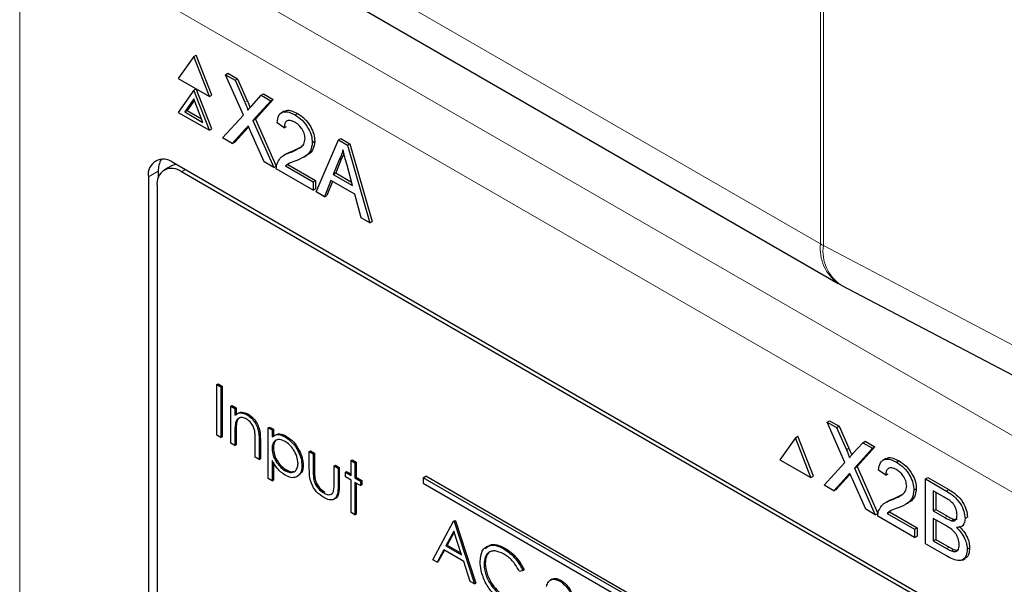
# Paper-space layout 'Blatt4' of a CAD drawing. Header units: millimetres. Extents: x 5 to 418, y 2 to 292.
# Tile 31 of 88: x 142.32 to 148.03, y 161.08 to 164.35. Entities that reach past the tile are written whole.
import ezdxf

# ---------------------------------------------------------------- set-up
doc = ezdxf.new("R2010")
doc.units = ezdxf.units.MM

psp = doc.layouts.new('Blatt4')

# ---------------------------------------------------------------- linework, layer by layer
at = {"color": 7, "linetype": 'Continuous', "lineweight": 18}
for p, q in [((146.9607, 163.0536), (146.9607, 194.3631)), ((146.9778, 194.3536), (146.9778, 163.0441)), ((138.2976, 168.0547), (146.9607, 163.0536)), ((142.4656, 165.1789), (151.38, 160.0327)), ((151.2386, 159.7878), (142.3241, 164.934)), ((142.3241, 164.934), (142.3241, 151.2702)), ((143.6279, 163.8733), (143.642, 163.8815)), ((143.6321, 163.7196), (143.6462, 163.7278)), ((143.1266, 163.4745), (143.0691, 163.4424)), ((143.261, 163.4716), (143.2812, 163.4833)), ((146.9778, 163.0441), (153.6946, 159.5114)), ((143.5703, 161.9631), (143.5774, 161.9672)), ((143.7106, 161.9142), (143.7177, 161.9182)), ((147.1111, 161.8617), (147.1252, 161.8699)), ((144.0239, 161.7388), (144.031, 161.7428)), ((147.1153, 161.708), (147.1295, 161.7162)), ((144.1675, 161.6509), (144.1746, 161.655)), ((147.6902, 161.6225), (147.7044, 161.6307)), ((147.6814, 161.4687), (147.6955, 161.4769)), ((147.6913, 161.2896), (147.7054, 161.2978))]:
    psp.add_line(p, q, dxfattribs=at)
at = {"color": 7, "linetype": 'Continuous', "lineweight": 25}
for p, q in [((138.4012, 167.8258), (147.0643, 162.8247)), ((143.3325, 164.1389), (143.2427, 164.0112)), ((143.3325, 164.1389), (143.3466, 164.1471)), ((143.4223, 163.9075), (143.3325, 164.1389)), ((143.4364, 163.9156), (143.3466, 164.1471)), ((143.5159, 164.0331), (143.53, 164.0412)), ((143.6194, 163.7998), (143.5159, 164.0331)), ((143.5159, 164.0331), (143.5711, 164.0012)), ((143.53, 164.0412), (143.5853, 164.0094)), ((143.2427, 164.0112), (143.4223, 163.9075)), ((143.5711, 164.0012), (143.5853, 164.0094)), ((143.5711, 164.0012), (143.6279, 163.8733)), ((143.5853, 164.0094), (143.642, 163.8815)), ((143.3325, 163.943), (143.2427, 163.8152)), ((143.3325, 163.943), (143.3466, 163.9511)), ((143.4223, 163.7115), (143.3325, 163.943)), ((143.4364, 163.7197), (143.3466, 163.9511)), ((143.4223, 163.9075), (143.4364, 163.9156)), ((143.666, 163.8512), (143.7225, 163.9138)), ((143.7225, 163.9138), (143.7367, 163.9219)), ((143.7225, 163.9138), (143.7786, 163.8814)), ((143.7367, 163.9219), (143.7927, 163.8896)), ((143.3325, 163.894), (143.2794, 163.8185)), ((143.3355, 163.8863), (143.2935, 163.8266)), ((143.3855, 163.7572), (143.3325, 163.894)), ((143.7786, 163.8814), (143.675, 163.7671)), ((143.7927, 163.8896), (143.6892, 163.7752)), ((143.7786, 163.8814), (143.7927, 163.8896)), ((143.2427, 163.8152), (143.4223, 163.7115)), ((143.2794, 163.8185), (143.2935, 163.8266)), ((143.2794, 163.8185), (143.3855, 163.7572)), ((143.2935, 163.8266), (143.3774, 163.7782)), ((143.4992, 163.6671), (143.6194, 163.7998)), ((143.8554, 163.8217), (143.8395, 163.8125)), ((143.9184, 163.8007), (143.9325, 163.8089)), ((143.675, 163.7671), (143.6892, 163.7752)), ((143.675, 163.7671), (143.7953, 163.4962)), ((143.6892, 163.7752), (143.8094, 163.5043)), ((143.8559, 163.7261), (143.8141, 163.7549)), ((143.4223, 163.7115), (143.4364, 163.7197)), ((143.6321, 163.7196), (143.5551, 163.6348)), ((143.6462, 163.7278), (143.5693, 163.643)), ((143.6496, 163.7316), (143.6462, 163.7278)), ((143.7399, 163.5281), (143.6608, 163.7065)), ((143.8559, 163.7261), (143.87, 163.7342)), ((143.5551, 163.6348), (143.4992, 163.6671)), ((143.5551, 163.6348), (143.5693, 163.643)), ((144.0185, 163.6392), (144.0326, 163.6474)), ((144.0407, 163.3545), (144.1698, 163.6555)), ((144.1698, 163.6555), (144.184, 163.6637)), ((144.1698, 163.6555), (144.2216, 163.6257)), ((144.184, 163.6637), (144.2357, 163.6338)), ((144.2216, 163.6257), (144.2357, 163.6338)), ((144.2216, 163.6257), (144.3507, 163.1755)), ((144.2357, 163.6338), (144.3649, 163.1837)), ((143.8689, 163.5754), (143.853, 163.5662)), ((143.8893, 163.5823), (143.9035, 163.5905)), ((143.9035, 163.5905), (143.9504, 163.6139)), ((150.3523, 159.4012), (143.2105, 163.5241)), ((143.7953, 163.4962), (143.7399, 163.5281)), ((143.8635, 163.5049), (143.8777, 163.5131)), ((143.8869, 163.5209), (143.8777, 163.5131)), ((143.8777, 163.5131), (144.0368, 163.4212)), ((143.9707, 163.5571), (143.9867, 163.5663)), ((144.1735, 163.5407), (144.1402, 163.456)), ((144.1876, 163.5489), (144.1543, 163.4641)), ((144.1735, 163.5407), (144.1876, 163.5489)), ((143.1266, 163.4745), (143.1266, 163.4368)), ((143.2034, 163.506), (143.161, 163.4815)), ((150.332, 159.3896), (143.261, 163.4716)), ((143.7953, 163.4962), (143.8094, 163.5043)), ((144.0227, 163.3649), (143.81, 163.4877)), ((143.8635, 163.5049), (144.0227, 163.4131)), ((144.1402, 163.456), (144.1543, 163.4641)), ((144.1402, 163.456), (144.2512, 163.3919)), ((144.1543, 163.4641), (144.246, 163.4112)), ((144.2512, 163.3919), (144.2196, 163.5088)), ((143.0691, 163.4424), (143.0691, 156.8285)), ((144.0227, 163.4131), (144.0368, 163.4212)), ((144.0227, 163.4131), (144.0227, 163.3649)), ((144.0368, 163.4212), (144.0368, 163.3731)), ((144.1264, 163.4206), (144.0894, 163.3264)), ((144.1353, 163.4155), (144.1035, 163.3346)), ((144.265, 163.3406), (144.1264, 163.4206)), ((143.1195, 163.3899), (143.1195, 156.8576)), ((144.0227, 163.3649), (144.0368, 163.3731)), ((144.0894, 163.3264), (144.0407, 163.3545)), ((144.3021, 163.2036), (144.265, 163.3406)), ((144.0894, 163.3264), (144.1035, 163.3346)), ((144.3507, 163.1755), (144.3021, 163.2036)), ((144.3507, 163.1755), (144.3649, 163.1837)), ((147.0815, 162.8152), (153.7982, 159.2824)), ((143.4659, 162.2397), (143.4729, 162.2438)), ((143.4659, 162.2397), (143.4887, 162.2265)), ((143.4659, 161.9458), (143.4659, 162.2397)), ((143.4729, 162.2438), (143.4958, 162.2306)), ((143.4887, 162.2265), (143.4958, 162.2306)), ((143.4887, 162.2265), (143.4887, 161.9326)), ((143.4958, 162.2306), (143.4958, 161.9366)), ((143.5475, 162.1135), (143.5545, 162.1175)), ((143.5475, 162.1135), (143.5703, 162.1003)), ((143.5475, 161.8987), (143.5475, 162.1135)), ((143.5545, 162.1175), (143.5774, 162.1044)), ((143.5703, 162.1003), (143.5774, 162.1044)), ((143.5703, 162.1003), (143.5703, 162.0615)), ((143.5774, 162.1044), (143.5774, 162.0656)), ((143.6411, 162.0632), (143.6482, 162.0673)), ((146.9991, 162.0215), (147.0132, 162.0296)), ((147.0132, 162.0296), (147.0685, 161.9977)), ((143.5738, 162.0188), (143.5809, 162.0228)), ((143.7629, 161.9891), (143.7699, 161.9932)), ((143.7629, 161.9891), (143.7857, 161.9759)), ((143.7629, 161.6952), (143.7629, 161.9891)), ((143.7699, 161.9932), (143.7928, 161.98)), ((143.7857, 161.9759), (143.7928, 161.98)), ((143.7857, 161.9759), (143.7857, 161.9362)), ((143.7928, 161.98), (143.7928, 161.9403)), ((147.1026, 161.7882), (146.9991, 162.0215)), ((146.9991, 162.0215), (147.0543, 161.9896)), ((147.0543, 161.9896), (147.0685, 161.9977)), ((147.0543, 161.9896), (147.1111, 161.8617)), ((147.0685, 161.9977), (147.1252, 161.8699)), ((143.4887, 161.9326), (143.4659, 161.9458)), ((143.4887, 161.9326), (143.4958, 161.9366)), ((143.5703, 161.9631), (143.5703, 161.8855)), ((143.5774, 161.9672), (143.5774, 161.8895)), ((143.6878, 161.8176), (143.6878, 161.9187)), ((143.7106, 161.9142), (143.7106, 161.8045)), ((143.7177, 161.9182), (143.7177, 161.8085)), ((143.8609, 161.9363), (143.8679, 161.9404)), ((146.8157, 161.9314), (146.7259, 161.8036)), ((146.8157, 161.9314), (146.8299, 161.9395)), ((146.9055, 161.6999), (146.8157, 161.9314)), ((146.9197, 161.708), (146.8299, 161.9395)), ((143.5703, 161.8855), (143.5475, 161.8987)), ((143.5703, 161.8855), (143.5774, 161.8895)), ((143.7857, 161.8681), (143.7928, 161.8721)), ((147.1492, 161.8396), (147.2058, 161.9022)), ((147.2618, 161.8698), (147.1583, 161.7555)), ((147.276, 161.878), (147.1724, 161.7636)), ((147.2058, 161.9022), (147.2199, 161.9103)), ((147.2058, 161.9022), (147.2618, 161.8698)), ((147.2199, 161.9103), (147.276, 161.878)), ((147.2618, 161.8698), (147.276, 161.878)), ((143.7106, 161.8045), (143.6878, 161.8176)), ((143.7106, 161.8045), (143.7177, 161.8085)), ((144.0011, 161.8516), (144.0082, 161.8557)), ((144.0011, 161.8516), (144.0239, 161.8384)), ((144.0011, 161.749), (144.0011, 161.8516)), ((144.0082, 161.8557), (144.031, 161.8425)), ((144.0239, 161.8384), (144.031, 161.8425)), ((144.0239, 161.8384), (144.0239, 161.7388)), ((144.031, 161.8425), (144.031, 161.7428)), ((144.2426, 161.7988), (144.2497, 161.8029)), ((144.2497, 161.8029), (144.2725, 161.7897)), ((146.7259, 161.8036), (146.9055, 161.6999)), ((147.3386, 161.8101), (147.3227, 161.8009)), ((143.7857, 161.8), (143.7857, 161.682)), ((143.7928, 161.789), (143.7928, 161.6861)), ((143.861, 161.7403), (143.8681, 161.7443)), ((143.9587, 161.7693), (143.9657, 161.7733)), ((144.1447, 161.7687), (144.1518, 161.7728)), ((144.1447, 161.6691), (144.1447, 161.7687)), ((144.1447, 161.7687), (144.1675, 161.7555)), ((144.1518, 161.7728), (144.1746, 161.7596)), ((144.1675, 161.7555), (144.1746, 161.7596)), ((144.1675, 161.7555), (144.1675, 161.6509)), ((144.1746, 161.7596), (144.1746, 161.655)), ((144.2426, 161.7988), (144.2654, 161.7857)), ((144.2426, 161.7122), (144.2426, 161.7988)), ((144.2654, 161.7857), (144.2725, 161.7897)), ((144.2654, 161.7857), (144.2654, 161.699)), ((144.2725, 161.7897), (144.2725, 161.7031)), ((146.9824, 161.6555), (147.1026, 161.7882)), ((147.1583, 161.7555), (147.1724, 161.7636)), ((147.1583, 161.7555), (147.2785, 161.4846)), ((147.1724, 161.7636), (147.2926, 161.4927)), ((147.3391, 161.7144), (147.2974, 161.7433)), ((147.4016, 161.7891), (147.4158, 161.7973)), ((143.7857, 161.682), (143.7629, 161.6952)), ((144.0276, 161.6864), (144.0346, 161.6905)), ((144.21, 161.731), (144.217, 161.7351)), ((144.21, 161.7046), (144.21, 161.731)), ((144.21, 161.731), (144.2426, 161.7122)), ((144.2426, 161.6858), (144.21, 161.7046)), ((144.217, 161.7351), (144.2426, 161.7203)), ((144.2654, 161.699), (144.2725, 161.7031)), ((144.2654, 161.699), (144.2981, 161.6801)), ((144.2725, 161.7031), (144.3051, 161.6842)), ((144.661, 161.6998), (144.6752, 161.708)), ((149.0451, 159.169), (144.661, 161.6998)), ((144.661, 161.6998), (144.661, 161.6672)), ((149.0592, 159.1771), (144.6752, 161.708)), ((146.9055, 161.6999), (146.9197, 161.708)), ((147.1153, 161.708), (147.0384, 161.6232)), ((147.1295, 161.7162), (147.0525, 161.6314)), ((147.1329, 161.72), (147.1295, 161.7162)), ((147.2232, 161.5165), (147.144, 161.6949)), ((147.3391, 161.7144), (147.3532, 161.7226)), ((147.5684, 161.6928), (147.5826, 161.701)), ((147.5684, 161.3172), (147.5684, 161.6928)), ((147.5684, 161.6928), (147.6902, 161.6225)), ((147.5826, 161.701), (147.7044, 161.6307)), ((143.7857, 161.682), (143.7928, 161.6861)), ((144.2426, 161.4974), (144.2426, 161.6858)), ((144.2981, 161.6538), (144.2654, 161.6726)), ((144.2654, 161.6726), (144.2654, 161.4842)), ((144.2725, 161.6685), (144.2725, 161.4883)), ((144.2981, 161.6801), (144.3051, 161.6842)), ((144.2981, 161.6801), (144.2981, 161.6538)), ((144.2981, 161.6538), (144.3051, 161.6578)), ((144.3051, 161.6842), (144.3051, 161.6578)), ((144.661, 161.6672), (149.0451, 159.1363)), ((147.0384, 161.6232), (146.9824, 161.6555)), ((147.0384, 161.6232), (147.0525, 161.6314)), ((147.5017, 161.6276), (147.5159, 161.6358)), ((144.0847, 161.6111), (144.0917, 161.6152)), ((147.3726, 161.5707), (147.3867, 161.5789)), ((147.3867, 161.5789), (147.4337, 161.6023)), ((147.6763, 161.5872), (147.6143, 161.623)), ((147.6143, 161.623), (147.6143, 161.5074)), ((147.6285, 161.6148), (147.6285, 161.5156)), ((147.2785, 161.4846), (147.2232, 161.5165)), ((147.3521, 161.5638), (147.3362, 161.5546)), ((147.454, 161.5455), (147.4699, 161.5547)), ((147.6143, 161.5074), (147.6285, 161.5156)), ((147.6285, 161.5156), (147.6955, 161.4769)), ((144.2654, 161.4842), (144.2426, 161.4974)), ((144.2654, 161.4842), (144.2725, 161.4883)), ((147.2785, 161.4846), (147.2926, 161.4927)), ((147.5059, 161.3533), (147.2932, 161.4761)), ((147.3468, 161.4933), (147.3609, 161.5015)), ((147.3468, 161.4933), (147.5059, 161.4015)), ((147.3702, 161.5092), (147.3609, 161.5015)), ((147.3609, 161.5015), (147.52, 161.4096)), ((147.6143, 161.5074), (147.6814, 161.4687)), ((147.686, 161.4227), (147.6143, 161.4641)), ((147.6143, 161.4641), (147.6143, 161.334)), ((147.7205, 161.4506), (147.7346, 161.4587)), ((147.7978, 161.463), (147.8119, 161.4712)), ((144.7158, 161.2242), (144.8366, 161.4484)), ((144.8366, 161.4484), (144.8436, 161.4525)), ((144.8366, 161.4484), (144.8398, 161.4465)), ((144.8398, 161.4465), (144.8469, 161.4506)), ((144.8398, 161.4465), (144.9573, 161.0848)), ((144.8436, 161.4525), (144.8469, 161.4506)), ((144.8469, 161.4506), (144.9644, 161.0888)), ((147.5059, 161.4015), (147.52, 161.4096)), ((147.5059, 161.4015), (147.5059, 161.3533)), ((147.52, 161.4096), (147.52, 161.3615)), ((147.6285, 161.4559), (147.6285, 161.3422)), ((147.7744, 161.415), (147.7903, 161.4242)), ((144.8379, 161.3903), (144.7918, 161.3046)), ((144.8398, 161.3847), (144.7989, 161.3087)), ((144.8828, 161.2521), (144.8379, 161.3903)), ((147.5059, 161.3533), (147.52, 161.3615)), ((144.7918, 161.3046), (144.7989, 161.3087)), ((144.7918, 161.3046), (144.8828, 161.2521)), ((144.7989, 161.3087), (144.8796, 161.2622)), ((145.1269, 161.2883), (145.134, 161.2924)), ((147.6906, 161.2467), (147.5684, 161.3172)), ((147.6143, 161.334), (147.6285, 161.3422)), ((147.6143, 161.334), (147.6913, 161.2896)), ((147.6285, 161.3422), (147.7054, 161.2978)), ((147.8103, 161.2852), (147.8245, 161.2933)), ((144.7795, 161.2817), (144.7408, 161.2098)), ((144.7832, 161.2795), (144.7478, 161.2139)), ((144.8949, 161.215), (144.7795, 161.2817)), ((147.7191, 161.2754), (147.7332, 161.2835)), ((147.7825, 161.2231), (147.7984, 161.2323)), ((144.7408, 161.2098), (144.7158, 161.2242)), ((144.7408, 161.2098), (144.7478, 161.2139)), ((144.9325, 161.0991), (144.8949, 161.215)), ((145.0128, 161.1994), (145.0199, 161.2035)), ((145.238, 161.1627), (145.218, 161.1566)), ((145.238, 161.1627), (145.2451, 161.1668)), ((144.9573, 161.0848), (144.9325, 161.0991)), ((144.9573, 161.0848), (144.9644, 161.0888)), ((145.4057, 161.1119), (145.3968, 161.1068)), ((145.4508, 161.1013), (145.4579, 161.1054))]:
    psp.add_line(p, q, dxfattribs=at)
at = {"color": 7, "linetype": 'Continuous', "lineweight": 25, "flags": 128}
psp.add_lwpolyline([(143.2273, 163.5144), (143.2248, 163.5139), (143.2034, 163.506)], dxfattribs=at)
at = {"color": 7, "linetype": 'Continuous', "lineweight": 25}
for centre, radius, start, end in [((143.1553, 163.4564), 0.0873, 50.7967, 189.214), ((143.2471, 163.48), 0.1206, 148.33, 182.5974), ((143.2058, 163.4039), 0.0873, 50.7967, 189.214), ((147.3143, 163.2577), 0.5, 240.0027, 242.2573)]:
    psp.add_arc(centre, radius, start, end, dxfattribs=at)
at = {"color": 7, "linetype": 'Continuous', "lineweight": 18}
for centre, radius, start, end in [((147.2062, 163.0267), 0.2469, 173.763, 234.9248), ((147.2047, 163.4765), 0.4882, 240.0161, 242.3113), ((147.2087, 163.0107), 0.2333, 171.7627, 236.953)]:
    psp.add_arc(centre, radius, start, end, dxfattribs=at)
at = {"color": 7, "linetype": 'Continuous', "lineweight": 25}
for points, knots in [([(143.6279, 163.8733), (143.6315, 163.8648), (143.6366, 163.853), (143.6429, 163.8376), (143.6441, 163.831), (143.6447, 163.8278)], [0, 0, 0, 0, 0.561277, 0.781763, 1, 1, 1, 1]), ([(143.642, 163.8815), (143.6456, 163.873), (143.6506, 163.8612), (143.6563, 163.8478), (143.6573, 163.8432), (143.6575, 163.8419)], [0, 0, 0, 0, 0.646868, 0.900977, 1, 1, 1, 1]), ([(143.6447, 163.8278), (143.6487, 163.8321), (143.6558, 163.84), (143.6629, 163.8478), (143.666, 163.8512)], [0, 0, 0, 0, 0.56, 1, 1, 1, 1]), ([(143.8141, 163.7549), (143.8166, 163.7702), (143.8214, 163.8007), (143.8493, 163.8214), (143.8842, 163.8183), (143.907, 163.8066), (143.9184, 163.8007)], [0, 0, 0, 0, 0.280235, 0.558893, 0.779132, 1, 1, 1, 1]), ([(143.8573, 163.8186), (143.8605, 163.8216), (143.8706, 163.8311), (143.8988, 163.8257), (143.9213, 163.8145), (143.9325, 163.8089)], [0, 0, 0, 0, 0.185653, 0.592247, 1, 1, 1, 1]), ([(143.9184, 163.8007), (143.9326, 163.7914), (143.9609, 163.7728), (143.9948, 163.7272), (144.0155, 163.6795), (144.0175, 163.6527), (144.0185, 163.6392)], [0, 0, 0, 0, 0.280482, 0.559644, 0.779749, 1, 1, 1, 1]), ([(143.9325, 163.8089), (143.9467, 163.7995), (143.9751, 163.7809), (144.0089, 163.7353), (144.0296, 163.6877), (144.0316, 163.6608), (144.0326, 163.6474)], [0, 0, 0, 0, 0.280482, 0.559644, 0.779749, 1, 1, 1, 1]), ([(143.9175, 163.7579), (143.9085, 163.7623), (143.8905, 163.7711), (143.8689, 163.7667), (143.8574, 163.7496), (143.8564, 163.7339), (143.8559, 163.7261)], [0, 0, 0, 0, 0.28041, 0.559489, 0.779375, 1, 1, 1, 1]), ([(143.9768, 163.6629), (143.9757, 163.6731), (143.9735, 163.6936), (143.9566, 163.7234), (143.9371, 163.7452), (143.924, 163.7537), (143.9175, 163.7579)], [0, 0, 0, 0, 0.27908, 0.558612, 0.779043, 1, 1, 1, 1]), ([(143.6474, 163.7366), (143.6445, 163.7335), (143.6394, 163.7279), (143.6343, 163.7222), (143.6321, 163.7196)], [0, 0, 0, 0, 0.560002, 1, 1, 1, 1]), ([(143.6608, 163.7065), (143.6583, 163.7122), (143.6538, 163.7222), (143.6494, 163.7322), (143.6474, 163.7366)], [0, 0, 0, 0, 0.56, 1, 1, 1, 1]), ([(143.8893, 163.5823), (143.9101, 163.5909), (143.9391, 163.6028), (143.971, 163.629), (143.9749, 163.6516), (143.9768, 163.6629)], [0, 0, 0, 0, 0.561313, 0.781386, 1, 1, 1, 1]), ([(144.0185, 163.6392), (144.0163, 163.6226), (144.0119, 163.5892), (143.9769, 163.5574), (143.9467, 163.5449), (143.9282, 163.5372)], [0, 0, 0, 0, 0.278741, 0.558834, 1, 1, 1, 1]), ([(144.0326, 163.6474), (144.0304, 163.6309), (144.0258, 163.5978), (144.0042, 163.5757), (143.9894, 163.5688), (143.9861, 163.5673)], [0, 0, 0, 0, 0.43566, 0.873431, 1, 1, 1, 1]), ([(143.8143, 163.5186), (143.8199, 163.53), (143.8289, 163.5487), (143.8494, 163.5647), (143.8686, 163.575), (143.8824, 163.5799), (143.8893, 163.5823)], [0, 0, 0, 0, 0.339411, 0.559525, 0.779752, 1, 1, 1, 1]), ([(143.8691, 163.5751), (143.8736, 163.5778), (143.8845, 163.584), (143.8965, 163.5881), (143.9035, 163.5905)], [0, 0, 0, 0, 0.421829, 1, 1, 1, 1]), ([(144.1957, 163.5973), (144.1926, 163.5857), (144.1871, 163.5649), (144.1776, 163.5481), (144.1735, 163.5407)], [0, 0, 0, 0, 0.559915, 1, 1, 1, 1]), ([(144.2011, 163.5774), (144.2005, 163.5755), (144.1973, 163.5647), (144.192, 163.5561), (144.1876, 163.5489)], [0, 0, 0, 0, 0.174052, 1, 1, 1, 1]), ([(144.2196, 163.5088), (144.2152, 163.5253), (144.2072, 163.5548), (144.1992, 163.5843), (144.1957, 163.5973)], [0, 0, 0, 0, 0.560002, 1, 1, 1, 1]), ([(143.81, 163.4877), (143.8101, 163.494), (143.8103, 163.5052), (143.8131, 163.5145), (143.8143, 163.5186)], [0, 0, 0, 0, 0.559956, 1, 1, 1, 1]), ([(143.9282, 163.5372), (143.9205, 163.5343), (143.9077, 163.5295), (143.8901, 163.5226), (143.8754, 163.516), (143.8675, 163.5086), (143.8635, 163.5049)], [0, 0, 0, 0, 0.3400378, 0.5600628, 0.7800895, 1, 1, 1, 1]), ([(143.5703, 162.0615), (143.5812, 162.0688), (143.6006, 162.0817), (143.6287, 162.0689), (143.6411, 162.0632)], [0, 0, 0, 0, 0.559141, 1, 1, 1, 1]), ([(143.6371, 162.0391), (143.629, 162.0428), (143.6129, 162.0502), (143.594, 162.046), (143.5802, 162.0358), (143.576, 162.0244), (143.5738, 162.0188)], [0, 0, 0, 0, 0.279553, 0.559373, 0.779703, 1, 1, 1, 1]), ([(143.5774, 162.0656), (143.5882, 162.0729), (143.6076, 162.0858), (143.6358, 162.0729), (143.6482, 162.0673)], [0, 0, 0, 0, 0.559141, 1, 1, 1, 1]), ([(143.5982, 162.0466), (143.5946, 162.0443), (143.5867, 162.0392), (143.5829, 162.0286), (143.5809, 162.0228)], [0, 0, 0, 0, 0.449857, 1, 1, 1, 1]), ([(143.6851, 161.9691), (143.6833, 161.977), (143.6796, 161.9928), (143.6631, 162.0211), (143.6469, 162.0323), (143.6371, 162.0391)], [0, 0, 0, 0, 0.281192, 0.561331, 1, 1, 1, 1]), ([(143.6411, 162.0632), (143.6494, 162.0575), (143.6661, 162.0462), (143.688, 162.0181), (143.7102, 161.971), (143.7105, 161.9376), (143.7106, 161.9142)], [0, 0, 0, 0, 0.1870208, 0.3738905, 0.5606099, 1, 1, 1, 1]), ([(143.6482, 162.0673), (143.6565, 162.0616), (143.6732, 162.0503), (143.6951, 162.0222), (143.7173, 161.975), (143.7175, 161.9417), (143.7177, 161.9182)], [0, 0, 0, 0, 0.1870208, 0.3738905, 0.5606099, 1, 1, 1, 1]), ([(143.5738, 162.0188), (143.5725, 162.0088), (143.5703, 161.991), (143.5703, 161.9716), (143.5703, 161.9631)], [0, 0, 0, 0, 0.559658, 1, 1, 1, 1]), ([(143.5809, 162.0228), (143.5796, 162.0129), (143.5773, 161.995), (143.5774, 161.9757), (143.5774, 161.9672)], [0, 0, 0, 0, 0.559658, 1, 1, 1, 1]), ([(143.6878, 161.9187), (143.6878, 161.9278), (143.6879, 161.9442), (143.686, 161.9615), (143.6851, 161.9691)], [0, 0, 0, 0, 0.5602545, 1, 1, 1, 1]), ([(143.7857, 161.9362), (143.7973, 161.9436), (143.818, 161.9569), (143.8477, 161.9426), (143.8609, 161.9363)], [0, 0, 0, 0, 0.558418, 1, 1, 1, 1]), ([(143.8607, 161.91), (143.8496, 161.915), (143.8276, 161.9251), (143.8028, 161.9165), (143.7878, 161.8968), (143.7864, 161.8776), (143.7857, 161.8681)], [0, 0, 0, 0, 0.279747, 0.559315, 0.779515, 1, 1, 1, 1]), ([(143.7928, 161.9403), (143.8043, 161.9477), (143.8251, 161.9609), (143.8548, 161.9467), (143.8679, 161.9404)], [0, 0, 0, 0, 0.558418, 1, 1, 1, 1]), ([(143.8213, 161.9208), (143.8172, 161.92), (143.806, 161.9179), (143.7951, 161.9004), (143.7936, 161.8816), (143.7928, 161.8721)], [0, 0, 0, 0, 0.2198506, 0.6096723, 1, 1, 1, 1]), ([(143.8609, 161.9363), (143.8751, 161.9262), (143.9037, 161.9059), (143.9355, 161.8577), (143.9556, 161.8099), (143.9576, 161.7828), (143.9587, 161.7693)], [0, 0, 0, 0, 0.279627, 0.559432, 0.779703, 1, 1, 1, 1]), ([(143.8679, 161.9404), (143.8822, 161.9303), (143.9108, 161.91), (143.9426, 161.8618), (143.9626, 161.814), (143.9647, 161.7869), (143.9657, 161.7733)], [0, 0, 0, 0, 0.279627, 0.559432, 0.779703, 1, 1, 1, 1]), ([(143.7857, 161.8681), (143.7869, 161.8547), (143.7893, 161.8279), (143.8102, 161.788), (143.8352, 161.758), (143.8524, 161.7462), (143.861, 161.7403)], [0, 0, 0, 0, 0.279654, 0.558875, 0.779455, 1, 1, 1, 1]), ([(143.7928, 161.8721), (143.794, 161.8587), (143.7964, 161.832), (143.8172, 161.7921), (143.8423, 161.7621), (143.8595, 161.7502), (143.8681, 161.7443)], [0, 0, 0, 0, 0.279654, 0.558875, 0.779455, 1, 1, 1, 1]), ([(143.9358, 161.7822), (143.9343, 161.7956), (143.9313, 161.8224), (143.9112, 161.8621), (143.8864, 161.8925), (143.8692, 161.9042), (143.8607, 161.91)], [0, 0, 0, 0, 0.279387, 0.559092, 0.779508, 1, 1, 1, 1]), ([(147.1111, 161.8617), (147.1148, 161.8532), (147.1198, 161.8414), (147.1261, 161.826), (147.1274, 161.8194), (147.128, 161.8162)], [0, 0, 0, 0, 0.561277, 0.781763, 1, 1, 1, 1]), ([(147.1252, 161.8699), (147.1288, 161.8614), (147.1339, 161.8495), (147.1396, 161.8362), (147.1405, 161.8316), (147.1408, 161.8303)], [0, 0, 0, 0, 0.646868, 0.900977, 1, 1, 1, 1]), ([(147.128, 161.8162), (147.1319, 161.8205), (147.139, 161.8284), (147.1461, 161.8362), (147.1492, 161.8396)], [0, 0, 0, 0, 0.56, 1, 1, 1, 1]), ([(147.2974, 161.7433), (147.2998, 161.7586), (147.3046, 161.7891), (147.3325, 161.8098), (147.3674, 161.8067), (147.3902, 161.795), (147.4016, 161.7891)], [0, 0, 0, 0, 0.280235, 0.558893, 0.779132, 1, 1, 1, 1]), ([(147.3406, 161.807), (147.3438, 161.81), (147.3539, 161.8195), (147.3821, 161.8141), (147.4045, 161.8029), (147.4158, 161.7973)], [0, 0, 0, 0, 0.185653, 0.592247, 1, 1, 1, 1]), ([(143.8616, 161.7135), (143.845, 161.7257), (143.8154, 161.7474), (143.7948, 161.7839), (143.7857, 161.8)], [0, 0, 0, 0, 0.558466, 1, 1, 1, 1]), ([(143.861, 161.7403), (143.8719, 161.7355), (143.8937, 161.7261), (143.9181, 161.7348), (143.9329, 161.7542), (143.9349, 161.7729), (143.9358, 161.7822)], [0, 0, 0, 0, 0.279628, 0.559247, 0.779775, 1, 1, 1, 1]), ([(143.9587, 161.7693), (143.957, 161.7537), (143.9537, 161.7225), (143.9271, 161.7015), (143.8953, 161.6974), (143.8728, 161.7082), (143.8616, 161.7135)], [0, 0, 0, 0, 0.27954, 0.559273, 0.779559, 1, 1, 1, 1]), ([(143.8681, 161.7443), (143.8793, 161.739), (143.8964, 161.7307), (143.9091, 161.7364), (143.9135, 161.7384)], [0, 0, 0, 0, 0.650568, 1, 1, 1, 1]), ([(143.9657, 161.7733), (143.9647, 161.757), (143.963, 161.7321), (143.9482, 161.722), (143.9432, 161.7185)], [0, 0, 0, 0, 0.658028, 1, 1, 1, 1]), ([(144.0845, 161.5849), (144.0703, 161.5943), (144.0421, 161.6132), (144.0025, 161.679), (144.0016, 161.7224), (144.0011, 161.749)], [0, 0, 0, 0, 0.28097, 0.559785, 1, 1, 1, 1]), ([(147.4007, 161.7463), (147.3917, 161.7507), (147.3738, 161.7595), (147.3522, 161.7551), (147.3406, 161.738), (147.3396, 161.7223), (147.3391, 161.7144)], [0, 0, 0, 0, 0.2804101, 0.559489, 0.7793747, 1, 1, 1, 1]), ([(147.46, 161.6513), (147.4589, 161.6615), (147.4567, 161.682), (147.4398, 161.7118), (147.4203, 161.7336), (147.4073, 161.7421), (147.4007, 161.7463)], [0, 0, 0, 0, 0.2790799, 0.5586119, 0.7790431, 1, 1, 1, 1]), ([(147.4016, 161.7891), (147.4158, 161.7798), (147.4442, 161.7611), (147.478, 161.7156), (147.4987, 161.6679), (147.5007, 161.6411), (147.5017, 161.6276)], [0, 0, 0, 0, 0.280482, 0.559644, 0.779749, 1, 1, 1, 1]), ([(147.4158, 161.7973), (147.43, 161.7879), (147.4583, 161.7693), (147.4922, 161.7237), (147.5129, 161.6761), (147.5149, 161.6492), (147.5159, 161.6358)], [0, 0, 0, 0, 0.280482, 0.559644, 0.779749, 1, 1, 1, 1]), ([(144.0239, 161.7388), (144.0239, 161.7293), (144.0239, 161.7125), (144.0264, 161.6944), (144.0276, 161.6864)], [0, 0, 0, 0, 0.560377, 1, 1, 1, 1]), ([(144.0276, 161.6864), (144.0304, 161.6776), (144.036, 161.66), (144.0565, 161.631), (144.074, 161.6187), (144.0847, 161.6111)], [0, 0, 0, 0, 0.280117, 0.560544, 1, 1, 1, 1]), ([(144.031, 161.7428), (144.031, 161.7334), (144.0309, 161.7166), (144.0335, 161.6985), (144.0346, 161.6905)], [0, 0, 0, 0, 0.560377, 1, 1, 1, 1]), ([(144.0346, 161.6905), (144.0374, 161.6817), (144.0431, 161.6641), (144.0635, 161.6351), (144.0811, 161.6227), (144.0917, 161.6152)], [0, 0, 0, 0, 0.280117, 0.560544, 1, 1, 1, 1]), ([(147.1306, 161.725), (147.1278, 161.7219), (147.1226, 161.7163), (147.1176, 161.7105), (147.1153, 161.708)], [0, 0, 0, 0, 0.560002, 1, 1, 1, 1]), ([(147.144, 161.6949), (147.1415, 161.7005), (147.137, 161.7106), (147.1326, 161.7206), (147.1306, 161.725)], [0, 0, 0, 0, 0.56, 1, 1, 1, 1]), ([(144.1675, 161.6509), (144.1673, 161.635), (144.1669, 161.6033), (144.149, 161.5717), (144.1172, 161.5684), (144.0954, 161.5794), (144.0845, 161.5849)], [0, 0, 0, 0, 0.281501, 0.559646, 0.779298, 1, 1, 1, 1]), ([(144.1409, 161.6189), (144.1423, 161.6278), (144.1448, 161.6437), (144.1447, 161.6613), (144.1447, 161.6691)], [0, 0, 0, 0, 0.559371, 1, 1, 1, 1]), ([(144.1746, 161.655), (144.1742, 161.6395), (144.1735, 161.6086), (144.1609, 161.5789), (144.1458, 161.5781), (144.1428, 161.578)], [0, 0, 0, 0, 0.448451, 0.891556, 1, 1, 1, 1]), ([(147.3726, 161.5707), (147.3934, 161.5793), (147.4223, 161.5911), (147.4543, 161.6174), (147.4581, 161.64), (147.46, 161.6513)], [0, 0, 0, 0, 0.561313, 0.781386, 1, 1, 1, 1]), ([(147.5159, 161.6358), (147.5136, 161.6193), (147.509, 161.5861), (147.4875, 161.5641), (147.4727, 161.5572), (147.4693, 161.5557)], [0, 0, 0, 0, 0.43566, 0.873431, 1, 1, 1, 1]), ([(147.7044, 161.6307), (147.7188, 161.6218), (147.7476, 161.6041), (147.7851, 161.5617), (147.8075, 161.5128), (147.8104, 161.4851), (147.8119, 161.4712)], [0, 0, 0, 0, 0.281116, 0.560026, 0.780112, 1, 1, 1, 1]), ([(144.0847, 161.6111), (144.0913, 161.6078), (144.1045, 161.601), (144.1215, 161.6004), (144.1343, 161.6063), (144.1387, 161.6147), (144.1409, 161.6189)], [0, 0, 0, 0, 0.28027, 0.560007, 0.780074, 1, 1, 1, 1]), ([(147.3523, 161.5635), (147.3569, 161.5662), (147.3678, 161.5724), (147.3798, 161.5765), (147.3867, 161.5789)], [0, 0, 0, 0, 0.421829, 1, 1, 1, 1]), ([(147.5017, 161.6276), (147.4995, 161.611), (147.4951, 161.5776), (147.4602, 161.5457), (147.43, 161.5333), (147.4115, 161.5256)], [0, 0, 0, 0, 0.278741, 0.558834, 1, 1, 1, 1]), ([(147.7519, 161.4848), (147.751, 161.4956), (147.7495, 161.5118), (147.7395, 161.5348), (147.7175, 161.5652), (147.6946, 161.5774), (147.6763, 161.5872)], [0, 0, 0, 0, 0.249512, 0.375019, 0.500244, 1, 1, 1, 1]), ([(147.6902, 161.6225), (147.7047, 161.6136), (147.7334, 161.5959), (147.771, 161.5536), (147.7933, 161.5047), (147.7963, 161.4769), (147.7978, 161.463)], [0, 0, 0, 0, 0.281116, 0.560026, 0.780112, 1, 1, 1, 1]), ([(147.2976, 161.507), (147.3031, 161.5184), (147.3122, 161.5371), (147.3327, 161.5531), (147.3519, 161.5633), (147.3657, 161.5683), (147.3726, 161.5707)], [0, 0, 0, 0, 0.339411, 0.559525, 0.779752, 1, 1, 1, 1]), ([(147.4115, 161.5256), (147.4037, 161.5227), (147.3909, 161.5179), (147.3733, 161.511), (147.3586, 161.5044), (147.3507, 161.497), (147.3468, 161.4933)], [0, 0, 0, 0, 0.340038, 0.560063, 0.78009, 1, 1, 1, 1]), ([(147.2932, 161.4761), (147.2933, 161.4824), (147.2935, 161.4936), (147.2963, 161.5029), (147.2976, 161.507)], [0, 0, 0, 0, 0.559956, 1, 1, 1, 1]), ([(147.6814, 161.4687), (147.6887, 161.4644), (147.7019, 161.4568), (147.7148, 161.4525), (147.7205, 161.4506)], [0, 0, 0, 0, 0.560393, 1, 1, 1, 1]), ([(147.6955, 161.4769), (147.7029, 161.4726), (147.7161, 161.465), (147.7289, 161.4607), (147.7346, 161.4587)], [0, 0, 0, 0, 0.560393, 1, 1, 1, 1]), ([(147.7205, 161.4506), (147.7257, 161.45), (147.736, 161.4488), (147.7496, 161.4593), (147.751, 161.4752), (147.7519, 161.4848)], [0, 0, 0, 0, 0.280869, 0.561063, 1, 1, 1, 1]), ([(147.7346, 161.4587), (147.7401, 161.4577), (147.7473, 161.4563), (147.7519, 161.4605), (147.753, 161.4615)], [0, 0, 0, 0, 0.753765, 1, 1, 1, 1]), ([(147.7978, 161.463), (147.7969, 161.4539), (147.7951, 161.4355), (147.7793, 161.4136), (147.7605, 161.4116), (147.749, 161.4104)], [0, 0, 0, 0, 0.280336, 0.5608, 1, 1, 1, 1]), ([(147.7644, 161.3124), (147.7634, 161.3237), (147.7619, 161.3407), (147.7513, 161.3647), (147.7293, 161.3974), (147.7052, 161.4115), (147.686, 161.4227)], [0, 0, 0, 0, 0.249802, 0.375546, 0.501154, 1, 1, 1, 1]), ([(147.749, 161.4104), (147.7585, 161.401), (147.7773, 161.3822), (147.7974, 161.347), (147.8087, 161.3133), (147.8098, 161.2946), (147.8103, 161.2852)], [0, 0, 0, 0, 0.280211, 0.55967, 0.779709, 1, 1, 1, 1]), ([(147.7631, 161.4186), (147.7726, 161.4091), (147.7915, 161.3903), (147.8115, 161.3552), (147.8228, 161.3215), (147.8239, 161.3027), (147.8245, 161.2933)], [0, 0, 0, 0, 0.280211, 0.55967, 0.779709, 1, 1, 1, 1]), ([(144.99, 161.2146), (144.9923, 161.2363), (144.9969, 161.2797), (145.0346, 161.3084), (145.0799, 161.3115), (145.1112, 161.296), (145.1269, 161.2883)], [0, 0, 0, 0, 0.279512, 0.55908, 0.779374, 1, 1, 1, 1]), ([(145.0212, 161.2879), (145.029, 161.2965), (145.0457, 161.3148), (145.0874, 161.315), (145.1185, 161.3), (145.134, 161.2924)], [0, 0, 0, 0, 0.303709, 0.651592, 1, 1, 1, 1]), ([(145.1269, 161.2883), (145.1514, 161.2711), (145.195, 161.2403), (145.2249, 161.1865), (145.238, 161.1627)], [0, 0, 0, 0, 0.559517, 1, 1, 1, 1]), ([(145.134, 161.2924), (145.1584, 161.2752), (145.2021, 161.2444), (145.2319, 161.1905), (145.2451, 161.1668)], [0, 0, 0, 0, 0.559517, 1, 1, 1, 1]), ([(147.6913, 161.2896), (147.6965, 161.2866), (147.7058, 161.2812), (147.715, 161.2772), (147.7191, 161.2754)], [0, 0, 0, 0, 0.560099, 1, 1, 1, 1]), ([(147.7054, 161.2978), (147.7106, 161.2948), (147.7199, 161.2894), (147.7292, 161.2853), (147.7332, 161.2835)], [0, 0, 0, 0, 0.560099, 1, 1, 1, 1]), ([(147.7191, 161.2754), (147.7263, 161.2733), (147.7405, 161.2691), (147.7556, 161.2775), (147.7634, 161.2931), (147.7641, 161.306), (147.7644, 161.3124)], [0, 0, 0, 0, 0.28029, 0.559018, 0.779402, 1, 1, 1, 1]), ([(147.8245, 161.2933), (147.8233, 161.2818), (147.821, 161.2586), (147.8105, 161.2376), (147.7997, 161.2347), (147.7976, 161.2341)], [0, 0, 0, 0, 0.444756, 0.889591, 1, 1, 1, 1]), ([(145.1255, 161.259), (145.1092, 161.2663), (145.0767, 161.2807), (145.0388, 161.2707), (145.0163, 161.2418), (145.014, 161.2135), (145.0128, 161.1994)], [0, 0, 0, 0, 0.279856, 0.559519, 0.779686, 1, 1, 1, 1]), ([(145.0705, 161.2758), (145.0617, 161.2748), (145.0419, 161.2725), (145.0235, 161.2453), (145.0211, 161.2174), (145.0199, 161.2035)], [0, 0, 0, 0, 0.285239, 0.6425, 1, 1, 1, 1]), ([(145.218, 161.1566), (145.2097, 161.1714), (145.196, 161.1958), (145.1711, 161.2241), (145.1487, 161.2444), (145.1332, 161.2542), (145.1255, 161.259)], [0, 0, 0, 0, 0.339327, 0.559466, 0.779727, 1, 1, 1, 1]), ([(147.8103, 161.2852), (147.8093, 161.2734), (147.8073, 161.2497), (147.7914, 161.2254), (147.7536, 161.2131), (147.7165, 161.2328), (147.6906, 161.2467)], [0, 0, 0, 0, 0.187143, 0.374319, 0.560786, 1, 1, 1, 1]), ([(147.7332, 161.2835), (147.7406, 161.281), (147.7519, 161.2771), (147.7594, 161.2823), (147.762, 161.2841)], [0, 0, 0, 0, 0.658905, 1, 1, 1, 1]), ([(145.0222, 161.0912), (145.0117, 161.115), (144.9929, 161.1578), (144.9908, 161.1972), (144.99, 161.2146)], [0, 0, 0, 0, 0.559029, 1, 1, 1, 1]), ([(145.0128, 161.1994), (145.0147, 161.1793), (145.0186, 161.139), (145.0505, 161.0796), (145.0883, 161.0349), (145.1142, 161.0179), (145.1271, 161.0094)], [0, 0, 0, 0, 0.279434, 0.558921, 0.779283, 1, 1, 1, 1]), ([(145.0199, 161.2035), (145.0218, 161.1834), (145.0257, 161.1431), (145.0576, 161.0837), (145.0954, 161.0389), (145.1212, 161.022), (145.1341, 161.0135)], [0, 0, 0, 0, 0.279434, 0.558921, 0.779283, 1, 1, 1, 1]), ([(145.4059, 161.1096), (145.4082, 161.1116), (145.4154, 161.1179), (145.4342, 161.1167), (145.45, 161.1092), (145.4579, 161.1054)], [0, 0, 0, 0, 0.1846234, 0.5921389, 1, 1, 1, 1]), ([(145.1272, 160.9791), (145.1138, 160.9877), (145.0918, 161.0019), (145.0627, 161.0307), (145.0403, 161.0591), (145.0282, 161.0805), (145.0222, 161.0912)], [0, 0, 0, 0, 0.339838, 0.559927, 0.779959, 1, 1, 1, 1]), ([(145.3751, 161.0697), (145.378, 161.0793), (145.3838, 161.0985), (145.4033, 161.1123), (145.4268, 161.113), (145.4428, 161.1052), (145.4508, 161.1013)], [0, 0, 0, 0, 0.280288, 0.55968, 0.779747, 1, 1, 1, 1]), ([(145.4508, 161.1013), (145.4611, 161.0941), (145.4817, 161.0797), (145.5064, 161.0466), (145.5221, 161.0119), (145.5241, 160.992), (145.5252, 160.9821)], [0, 0, 0, 0, 0.280085, 0.559868, 0.780099, 1, 1, 1, 1]), ([(145.4579, 161.1054), (145.4682, 161.0982), (145.4888, 161.0838), (145.5135, 161.0506), (145.5291, 161.016), (145.5312, 160.9961), (145.5323, 160.9861)], [0, 0, 0, 0, 0.280085, 0.559868, 0.780099, 1, 1, 1, 1])]:
    psp.add_open_spline(points, degree=3, knots=knots, dxfattribs=at)

doc.saveas('drawing.dxf')
